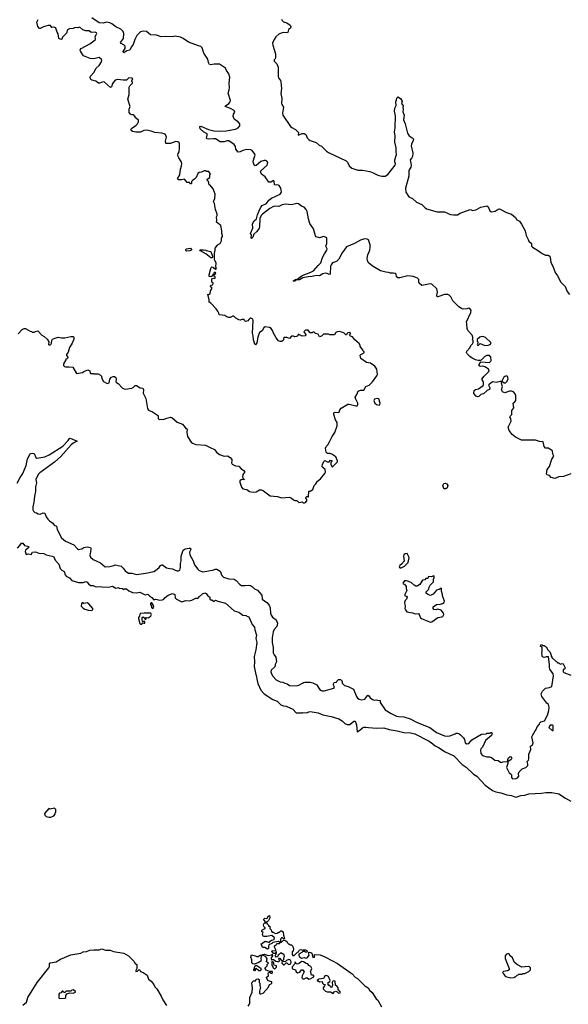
# Model space of a CAD drawing. Extents: x 2206940 to 2356632, y 511582 to 673215.
# Tile 142 of 228: x 2329098 to 2337305, y 559131 to 573864. Entities that reach past the tile are written whole.
import ezdxf

# ---------------------------------------------------------------- set-up
doc = ezdxf.new("R2010")
doc.units = 0

msp = doc.modelspace()

# ---------------------------------------------------------------- linework, layer by layer
at = {"layer": '0CON10XD'}
for points in [[(2333356, 566634), (2333375, 566642), (2333392, 566665), (2333392, 566685), (2333378, 566705), (2333380, 566715), (2333393, 566727), (2333405, 566730), (2333415, 566720), (2333420, 566725), (2333422, 566808), (2333445, 566808), (2333482, 566835), (2333502, 566895), (2333529, 566921), (2333555, 566960), (2333596, 566994), (2333662, 567075), (2333672, 567095), (2333668, 567135), (2333631, 567161), (2333623, 567175), (2333628, 567212), (2333655, 567260), (2333665, 567270), (2333695, 567250), (2333725, 567250), (2333748, 567272), (2333765, 567270), (2333768, 567255), (2333753, 567237), (2333750, 567215), (2333765, 567180), (2333775, 567172), (2333847, 567245), (2333850, 567255), (2333852, 567265), (2333828, 567325), (2333765, 567363), (2333735, 567372), (2333703, 567373), (2333682, 567392), (2333674, 567455), (2333682, 567478), (2333707, 567503), (2333733, 567545), (2333771, 567625), (2333810, 567685), (2333847, 567785), (2333846, 567835), (2333824, 567875), (2333796, 567955), (2333796, 567974), (2333803, 567985), (2333815, 567989), (2333865, 567988), (2333875, 567992), (2333889, 568025), (2333909, 568051), (2334005, 568112), (2334025, 568113), (2334125, 568085), (2334145, 568088), (2334156, 568105), (2334156, 568125), (2334124, 568185), (2334116, 568215), (2334143, 568257), (2334161, 568305), (2334195, 568321), (2334235, 568319), (2334245, 568323), (2334274, 568376), (2334324, 568396), (2334375, 568445), (2334441, 568535), (2334449, 568555), (2334440, 568635), (2334410, 568680), (2334345, 568724), (2334285, 568737), (2334202, 568795), (2334194, 568814), (2334192, 568845), (2334200, 568855), (2334240, 568875), (2334250, 568885), (2334250, 568895), (2334230, 568915), (2334230, 568925), (2334190, 568975), (2334190, 568995), (2334180, 569005), (2334180, 569015), (2334112, 569072), (2334075, 569120), (2334045, 569130), (2334030, 569145), (2334048, 569162), (2334050, 569175), (2334025, 569182), (2334005, 569178), (2333990, 569165), (2333985, 569150), (2333975, 569150), (2333945, 569180), (2333912, 569188), (2333885, 569197), (2333845, 569193), (2333828, 569182), (2333805, 569148), (2333735, 569150), (2333715, 569160), (2333645, 569160), (2333615, 569128), (2333585, 569120), (2333565, 569158), (2333525, 569170), (2333505, 569190), (2333483, 569187), (2333475, 569180), (2333445, 569180), (2333422, 569202), (2333415, 569220), (2333375, 569220), (2333350, 569195), (2333352, 569182), (2333380, 569155), (2333380, 569145), (2333370, 569135), (2333325, 569130), (2333265, 569160), (2333260, 569135), (2333238, 569122), (2333215, 569118), (2333195, 569128), (2333165, 569128), (2333135, 569092), (2333095, 569108), (2333055, 569110), (2333043, 569097), (2333048, 569085), (2333038, 569065), (2333015, 569051), (2332995, 569049), (2332970, 569060), (2332934, 569104), (2332893, 569173), (2332881, 569215), (2332860, 569245), (2332836, 569256), (2332772, 569268), (2332750, 569255), (2332725, 569208), (2332685, 569182), (2332658, 569115), (2332645, 569030), (2332625, 569000), (2332615, 569010), (2332594, 569074), (2332592, 569135), (2332581, 569175), (2332591, 569365), (2332585, 569382), (2332555, 569400), (2332545, 569400), (2332525, 569380), (2332513, 569357), (2332475, 569350), (2332462, 569362), (2332456, 569376), (2332425, 569377), (2332395, 569368), (2332375, 569372), (2332330, 569400), (2332299, 569429), (2332285, 569430), (2332245, 569410), (2332225, 569409), (2332195, 569418), (2332165, 569436), (2332088, 569448), (2332080, 569455), (2332078, 569475), (2332062, 569505), (2332038, 569538), (2331955, 569622), (2331930, 569635), (2331933, 569673), (2331910, 569755), (2331925, 569750), (2331945, 569763), (2331951, 569809), (2331978, 569845), (2331952, 569875), (2331955, 569890), (2331980, 569895), (2331990, 569915), (2331990, 569925), (2331970, 569935), (2331972, 569985), (2331995, 569998), (2332005, 569990), (2332020, 569995), (2332020, 570015), (2332008, 570028), (2332008, 570052), (2332030, 570065), (2332025, 570080), (2332005, 570080), (2331998, 570062), (2331968, 570022), (2331955, 570016), (2331933, 570023), (2331930, 570045), (2331955, 570142), (2331968, 570162), (2331975, 570167), (2331998, 570158), (2332025, 570130), (2332040, 570135), (2332032, 570165), (2332036, 570226), (2332015, 570260), (2332010, 570280), (2332010, 570365), (2332022, 570415), (2332021, 570445), (2332055, 570490), (2332065, 570502), (2332098, 570515), (2332118, 570555), (2332118, 570595), (2332132, 570618), (2332132, 570635), (2332122, 570665), (2332122, 570705), (2332107, 570785), (2332040, 570835), (2332049, 570865), (2332042, 570915), (2332053, 570935), (2332053, 570955), (2332026, 571025), (2332010, 571115), (2331997, 571145), (2332015, 571190), (2332020, 571255), (2331994, 571334), (2331945, 571390), (2331930, 571395), (2331920, 571445), (2331900, 571465), (2331902, 571478), (2331940, 571505), (2331940, 571545), (2331950, 571555), (2331925, 571590), (2331893, 571593), (2331875, 571602), (2331855, 571602), (2331815, 571582), (2331783, 571577), (2331762, 571565), (2331738, 571502), (2331715, 571478), (2331690, 571465), (2331670, 571445), (2331670, 571415), (2331665, 571410), (2331655, 571410), (2331637, 571427), (2331605, 571430), (2331565, 571480), (2331523, 571467), (2331475, 571470), (2331460, 571485), (2331492, 571545), (2331501, 571625), (2331520, 571675), (2331524, 571705), (2331515, 571742), (2331477, 571795), (2331469, 571815), (2331463, 571835), (2331470, 571860), (2331481, 571885), (2331486, 571936), (2331486, 572015), (2331480, 572025), (2331465, 572036), (2331435, 572041), (2331355, 572012), (2331283, 572013), (2331278, 572048), (2331294, 572105), (2331277, 572145), (2331260, 572155), (2331226, 572166), (2331120, 572175), (2331065, 572198), (2330995, 572211), (2330955, 572208), (2330905, 572182), (2330835, 572179), (2330785, 572189), (2330764, 572204), (2330760, 572215), (2330770, 572235), (2330842, 572285), (2330862, 572305), (2330877, 572335), (2330875, 572360), (2330830, 572395), (2330830, 572405), (2330808, 572428), (2330795, 572440), (2330775, 572440), (2330755, 572452), (2330734, 572475), (2330734, 572525), (2330748, 572565), (2330717, 572675), (2330736, 572745), (2330737, 572853), (2330747, 572873), (2330787, 572913), (2330787, 572927), (2330772, 572945), (2330788, 572978), (2330775, 572990), (2330728, 572992), (2330695, 572960), (2330645, 572959), (2330565, 572967), (2330525, 572960), (2330485, 572911), (2330469, 572861), (2330455, 572851), (2330365, 572928), (2330345, 572932), (2330298, 572912), (2330275, 572913), (2330235, 572945), (2330175, 572960), (2330160, 572970), (2330153, 572997), (2330159, 573021), (2330208, 573075), (2330242, 573138), (2330285, 573180), (2330322, 573235), (2330328, 573255), (2330319, 573269), (2330285, 573298), (2330205, 573276), (2330150, 573285), (2330050, 573325), (2330007, 573395), (2330000, 573415), (2330015, 573433), (2330145, 573504), (2330225, 573562), (2330232, 573575), (2330228, 573615), (2330247, 573645), (2330250, 573655), (2330245, 573668), (2330225, 573676), (2330165, 573670), (2330135, 573696), (2330085, 573698), (2330041, 573711), (2329995, 573750), (2329965, 573743), (2329925, 573748), (2329896, 573734), (2329844, 573726), (2329815, 573710), (2329797, 573663), (2329737, 573605), (2329728, 573575), (2329715, 573570), (2329682, 573585), (2329675, 573650), (2329656, 573676), (2329636, 573735), (2329625, 573746), (2329605, 573751), (2329578, 573748), (2329557, 573777), (2329525, 573778), (2329454, 573756), (2329405, 573730), (2329395, 573730), (2329371, 573761), (2329356, 573825), (2329372, 573868)], [(2334713, 570067), (2334685, 570073), (2334645, 570070), (2334615, 570083), (2334575, 570085), (2334495, 570108), (2334385, 570173), (2334320, 570220), (2334300, 570255), (2334295, 570295), (2334306, 570345), (2334335, 570417), (2334343, 570455), (2334341, 570495), (2334315, 570569), (2334295, 570582), (2334255, 570584), (2334195, 570566), (2334105, 570517), (2333988, 570465), (2333924, 570376), (2333871, 570279), (2333835, 570244), (2333778, 570225), (2333756, 570195), (2333748, 570175), (2333743, 570057), (2333727, 570053), (2333696, 570064), (2333667, 570073), (2333635, 570062), (2333585, 570031), (2333532, 570038), (2333475, 570019), (2333415, 570017), (2333335, 569999), (2333285, 569972), (2333238, 569972), (2333215, 569952), (2333195, 569950), (2333190, 569955), (2333225, 569976), (2333242, 569978), (2333325, 570036), (2333454, 570086), (2333493, 570107), (2333562, 570188), (2333604, 570225), (2333630, 570305), (2333658, 570362), (2333694, 570415), (2333696, 570436), (2333679, 570475), (2333691, 570515), (2333694, 570585), (2333690, 570600), (2333675, 570612), (2333645, 570620), (2333585, 570601), (2333534, 570614), (2333521, 570631), (2333493, 570733), (2333439, 570815), (2333418, 570885), (2333397, 570995), (2333385, 571022), (2333355, 571061), (2333315, 571075), (2333267, 571107), (2333245, 571114), (2333165, 571095), (2333075, 571105), (2333024, 571096), (2332975, 571068), (2332925, 571072), (2332897, 571067), (2332842, 571038), (2332728, 570955), (2332711, 570935), (2332692, 570888), (2332685, 570765), (2332678, 570745), (2332645, 570696), (2332602, 570655), (2332585, 570612), (2332565, 570590), (2332560, 570595), (2332563, 570643), (2332551, 570665), (2332584, 570745), (2332578, 570808), (2332604, 570855), (2332640, 570885), (2332655, 570946), (2332678, 571005), (2332703, 571057), (2332725, 571085), (2332790, 571115), (2332827, 571163), (2332866, 571194), (2332996, 571255), (2333014, 571285), (2333004, 571345), (2332979, 571385), (2332955, 571391), (2332935, 571387), (2332911, 571391), (2332905, 571450), (2332896, 571456), (2332855, 571431), (2332823, 571433), (2332770, 571515), (2332715, 571554), (2332708, 571565), (2332702, 571595), (2332798, 571685), (2332808, 571725), (2332796, 571745), (2332775, 571756), (2332755, 571756), (2332705, 571740), (2332635, 571683), (2332615, 571677), (2332595, 571712), (2332589, 571745), (2332610, 571810), (2332618, 571835), (2332614, 571854), (2332575, 571908), (2332557, 571917), (2332495, 571923), (2332435, 571909), (2332395, 571886), (2332364, 571884), (2332333, 571925), (2332326, 571966), (2332308, 571998), (2332225, 572051), (2332199, 572051), (2332155, 572038), (2332095, 572037), (2332025, 572079), (2331995, 572083), (2331926, 572076), (2331900, 572080), (2331892, 572092), (2331902, 572135), (2331900, 572155), (2331848, 572185), (2331795, 572233), (2331790, 572265), (2331805, 572271), (2331922, 572222), (2332001, 572201), (2332105, 572198), (2332185, 572201), (2332325, 572228), (2332365, 572247), (2332389, 572275), (2332390, 572305), (2332365, 572337), (2332311, 572371), (2332290, 572415), (2332298, 572452), (2332315, 572480), (2332308, 572505), (2332252, 572535), (2332169, 572565), (2332174, 572575), (2332225, 572611), (2332244, 572635), (2332251, 572655), (2332215, 572765), (2332233, 572815), (2332236, 572844), (2332232, 572915), (2332240, 573005), (2332226, 573056), (2332190, 573105), (2332175, 573138), (2332085, 573199), (2332005, 573200), (2331955, 573189), (2331936, 573196), (2331923, 573225), (2331914, 573275), (2331852, 573365), (2331825, 573443), (2331805, 573461), (2331771, 573471), (2331625, 573526), (2331545, 573584), (2331505, 573605), (2331425, 573618), (2331385, 573610), (2331275, 573615), (2331215, 573607), (2331145, 573633), (2331055, 573638), (2330997, 573685), (2330945, 573691), (2330905, 573680), (2330851, 573629), (2330821, 573569), (2330796, 573495), (2330764, 573455), (2330745, 573410), (2330700, 573400), (2330655, 573368), (2330648, 573375), (2330647, 573387), (2330676, 573435), (2330676, 573466), (2330661, 573485), (2330615, 573508), (2330608, 573525), (2330651, 573585), (2330656, 573655), (2330644, 573685), (2330610, 573720), (2330535, 573759), (2330474, 573804), (2330445, 573818), (2330398, 573828), (2330345, 573813), (2330285, 573818), (2330175, 573892)], [(2333015, 573870), (2333025, 573850), (2333043, 573833), (2333095, 573818), (2333142, 573782), (2333156, 573755), (2333147, 573735), (2333120, 573715), (2333116, 573685), (2333105, 573667), (2333045, 573671), (2333008, 573662), (2332975, 573646), (2332930, 573610), (2332904, 573566), (2332881, 573515), (2332883, 573485), (2332926, 573355), (2332925, 573300), (2332920, 573280), (2332907, 573265), (2332903, 573245), (2332944, 573204), (2332964, 573154), (2332964, 573014), (2332970, 572995), (2332999, 572955), (2333006, 572935), (2333014, 572835), (2333002, 572758), (2333018, 572685), (2333014, 572615), (2333019, 572595), (2333044, 572555), (2333027, 572465), (2333034, 572436), (2333147, 572267), (2333169, 572249), (2333225, 572222), (2333262, 572182), (2333268, 572175), (2333262, 572135), (2333325, 572161), (2333355, 572160), (2333376, 572145), (2333396, 572095), (2333425, 572071), (2333445, 572057), (2333531, 572025), (2333579, 571985), (2333615, 571970), (2333687, 571897), (2333718, 571875), (2333981, 571751), (2334000, 571730), (2334025, 571678), (2334065, 571642), (2334155, 571610), (2334225, 571611), (2334335, 571590), (2334385, 571573), (2334455, 571540), (2334515, 571521), (2334565, 571523), (2334605, 571549), (2334713, 571685), (2334719, 571705), (2334710, 571735), (2334711, 571765), (2334733, 571845), (2334728, 571888), (2334728, 571945), (2334711, 572031), (2334713, 572125), (2334706, 572185), (2334714, 572245), (2334718, 572425), (2334704, 572494), (2334712, 572538), (2334731, 572579), (2334724, 572635), (2334745, 572700), (2334755, 572708), (2334796, 572686), (2334819, 572645), (2334811, 572611), (2334836, 572575), (2334828, 572552), (2334832, 572525), (2334827, 572485), (2334848, 572435), (2334839, 572365), (2334863, 572305), (2334897, 572165), (2334925, 572125), (2334985, 572086), (2334990, 572075), (2334986, 572055), (2334957, 572003), (2334953, 571975), (2334978, 571865), (2334975, 571815), (2334965, 571799), (2334941, 571765), (2334951, 571715), (2334952, 571675), (2334947, 571655), (2334917, 571605), (2334920, 571525), (2334868, 571345), (2334872, 571285), (2334918, 571215), (2334975, 571188), (2335035, 571135), (2335115, 571098), (2335165, 571047), (2335185, 571035), (2335345, 570990), (2335455, 570988), (2335545, 570951), (2335585, 570942), (2335645, 570946), (2335685, 570967), (2335835, 571022), (2335875, 571010), (2335923, 571017), (2335995, 571057), (2336085, 571077), (2336105, 571066), (2336133, 571005), (2336155, 570991), (2336211, 570999), (2336255, 571031), (2336275, 571034), (2336381, 570981), (2336455, 570952), (2336515, 570904), (2336535, 570867), (2336575, 570848), (2336606, 570805), (2336659, 570705), (2336675, 570634), (2336703, 570573), (2336715, 570552), (2336756, 570515), (2336756, 570475), (2336768, 570458), (2336845, 570416), (2336914, 570365), (2336965, 570342), (2337005, 570341), (2337028, 570325), (2337035, 570305), (2337042, 570235), (2337079, 570161), (2337115, 570072), (2337140, 570040), (2337195, 569935), (2337260, 569870), (2337286, 569796), (2337325, 569750)], [(2331595, 570400), (2331585, 570408), (2331584, 570425), (2331595, 570437), (2331652, 570445), (2331668, 570425), (2331669, 570415), (2331645, 570404), (2331595, 570400)], [(2331975, 570300), (2331955, 570302), (2331883, 570363), (2331800, 570405), (2331792, 570418), (2331845, 570422), (2331880, 570415), (2331888, 570408), (2331955, 570397), (2331980, 570325), (2331975, 570300)], [(2337345, 567067), (2337235, 567027), (2337165, 567026), (2337105, 567000), (2337050, 567015), (2337025, 567042), (2336985, 567052), (2336978, 567065), (2336989, 567135), (2337024, 567176), (2337060, 567290), (2337087, 567335), (2337073, 567365), (2337067, 567415), (2337053, 567423), (2337005, 567451), (2336964, 567454), (2336945, 567480), (2336927, 567547), (2336875, 567554), (2336815, 567574), (2336605, 567572), (2336515, 567618), (2336465, 567659), (2336418, 567715), (2336404, 567765), (2336448, 567855), (2336447, 567895), (2336430, 567915), (2336438, 567935), (2336459, 567955), (2336458, 568015), (2336490, 568055), (2336480, 568125), (2336506, 568144), (2336520, 568165), (2336521, 568235), (2336511, 568265), (2336487, 568297), (2336455, 568306), (2336425, 568304), (2336355, 568279), (2336322, 568295), (2336306, 568325), (2336320, 568375), (2336308, 568425), (2336310, 568450), (2336285, 568450), (2336225, 568436), (2336173, 568447), (2336120, 568405), (2336113, 568393), (2336131, 568355), (2336132, 568345), (2336125, 568331), (2336092, 568318), (2336035, 568266), (2335996, 568254), (2335965, 568228), (2335947, 568223), (2335925, 568230), (2335893, 568273), (2335898, 568315), (2335915, 568332), (2335962, 568338), (2336031, 568389), (2336037, 568405), (2336036, 568446), (2336012, 568485), (2336048, 568532), (2336122, 568605), (2336110, 568635), (2336083, 568655), (2336055, 568672), (2336025, 568679), (2335984, 568674), (2335972, 568685), (2335972, 568705), (2335998, 568742), (2336125, 568737), (2336145, 568752), (2336150, 568765), (2336148, 568815), (2336125, 568837), (2336105, 568841), (2336085, 568837), (2336058, 568822), (2336001, 568769), (2335985, 568762), (2335957, 568763), (2335915, 568772), (2335865, 568800), (2335832, 568822), (2335793, 568865), (2335784, 568885), (2335788, 568905), (2335830, 568955), (2335845, 568990), (2335870, 569015), (2335880, 569035), (2335880, 569065), (2335870, 569075), (2335878, 569092), (2335878, 569115), (2335867, 569145), (2335803, 569215), (2335790, 569245), (2335788, 569315), (2335781, 569345), (2335849, 569485), (2335850, 569515), (2335832, 569542), (2335815, 569549), (2335785, 569536), (2335734, 569534), (2335705, 569541), (2335665, 569566), (2335579, 569659), (2335549, 569715), (2335524, 569744), (2335505, 569754), (2335455, 569752), (2335355, 569716), (2335345, 569719), (2335336, 569735), (2335347, 569785), (2335338, 569835), (2335265, 569906), (2335239, 569911), (2335115, 569887), (2335075, 569920), (2335068, 569935), (2335068, 569975), (2335048, 569995), (2335026, 570006), (2334985, 570021), (2334905, 570029), (2334785, 570001), (2334755, 570002), (2334737, 570015), (2334730, 570055), (2334713, 570067)], [(2329075, 569162), (2329132, 569228), (2329165, 569244), (2329185, 569243), (2329252, 569202), (2329275, 569200), (2329285, 569190), (2329312, 569188), (2329335, 569198), (2329367, 569207), (2329428, 569145), (2329462, 569125), (2329510, 569085), (2329532, 569045), (2329528, 569005), (2329535, 568998), (2329555, 568998), (2329562, 569005), (2329572, 569025), (2329577, 569065), (2329588, 569082), (2329615, 569096), (2329675, 569114), (2329725, 569103), (2329775, 569102), (2329865, 569126), (2329896, 569126), (2329908, 569115), (2329908, 569085), (2329883, 569025), (2329843, 568957), (2329822, 568888), (2329798, 568852), (2329798, 568838), (2329820, 568815), (2329820, 568805), (2329805, 568790), (2329790, 568785), (2329790, 568775), (2329752, 568715), (2329755, 568690), (2329770, 568675), (2329785, 568670), (2329835, 568672), (2329890, 568665), (2329948, 568568), (2330035, 568583), (2330055, 568602), (2330115, 568623), (2330148, 568608), (2330150, 568575), (2330158, 568568), (2330195, 568572), (2330207, 568567), (2330270, 568565), (2330308, 568545), (2330321, 568531), (2330327, 568495), (2330352, 568452), (2330405, 568418), (2330438, 568432), (2330448, 568485), (2330473, 568515), (2330495, 568526), (2330515, 568527), (2330535, 568510), (2330542, 568485), (2330538, 568445), (2330548, 568435), (2330570, 568420), (2330635, 568351), (2330675, 568333), (2330775, 568351), (2330795, 568360), (2330825, 568388), (2330845, 568388), (2330900, 568355), (2330938, 568348), (2330949, 568325), (2330947, 568275), (2330984, 568195), (2331008, 568045), (2331025, 568023), (2331085, 567996), (2331160, 567945), (2331170, 567935), (2331170, 567895), (2331185, 567880), (2331215, 567888), (2331249, 567881), (2331285, 567899), (2331355, 567917), (2331375, 567912), (2331455, 567843), (2331535, 567814), (2331571, 567761), (2331585, 567748), (2331597, 567745), (2331602, 567735), (2331598, 567685), (2331610, 567625), (2331665, 567544), (2331685, 567529), (2331735, 567510), (2331875, 567498), (2331945, 567461), (2332014, 567434), (2332042, 567395), (2332087, 567357), (2332155, 567334), (2332205, 567340), (2332245, 567313), (2332269, 567285), (2332271, 567265), (2332264, 567234), (2332278, 567215), (2332325, 567190), (2332375, 567183), (2332412, 567142), (2332449, 567119), (2332462, 567102), (2332462, 567088), (2332435, 567058), (2332429, 567025), (2332435, 567000), (2332460, 566985), (2332413, 566977), (2332392, 566965), (2332392, 566945), (2332415, 566870), (2332436, 566846), (2332495, 566834), (2332535, 566804), (2332588, 566792), (2332635, 566798), (2332683, 566827), (2332715, 566829), (2332744, 566815), (2332845, 566739), (2332955, 566728), (2333015, 566710), (2333135, 566720), (2333166, 566706), (2333195, 566678), (2333215, 566668), (2333245, 566668), (2333275, 566642), (2333325, 566650), (2333340, 566635), (2333356, 566634)], [(2336055, 568988), (2336105, 568993), (2336138, 569005), (2336150, 569025), (2336147, 569035), (2336065, 569109), (2336025, 569122), (2335995, 569120), (2335980, 569115), (2335942, 569078), (2335940, 569055), (2335950, 569045), (2335950, 569025), (2335940, 569005), (2335945, 568992), (2335960, 568995), (2335985, 569020), (2336055, 568988)], [(2336345, 568428), (2336365, 568430), (2336385, 568448), (2336403, 568485), (2336402, 568515), (2336396, 568526), (2336383, 568533), (2336355, 568527), (2336342, 568515), (2336310, 568455), (2336345, 568428)], [(2334475, 568094), (2334486, 568104), (2334490, 568125), (2334469, 568189), (2334445, 568198), (2334406, 568184), (2334394, 568165), (2334411, 568125), (2334435, 568104), (2334475, 568094)], [(2329060, 566930), (2329104, 567016), (2329146, 567075), (2329193, 567195), (2329216, 567295), (2329254, 567366), (2329265, 567374), (2329285, 567380), (2329314, 567374), (2329337, 567315), (2329355, 567302), (2329475, 567322), (2329540, 567355), (2329744, 567485), (2329821, 567565), (2329843, 567597), (2329855, 567601), (2329957, 567555), (2329895, 567526), (2329866, 567504), (2329715, 567329), (2329619, 567241), (2329399, 567085), (2329375, 567060), (2329340, 566985), (2329349, 566935), (2329332, 566875), (2329336, 566805), (2329319, 566735), (2329311, 566645), (2329294, 566575), (2329292, 566532), (2329305, 566508), (2329322, 566492), (2329350, 566485), (2329375, 566468), (2329405, 566467), (2329447, 566483), (2329475, 566478), (2329494, 566425), (2329520, 566390), (2329544, 566364), (2329592, 566332), (2329615, 566302), (2329648, 566285), (2329660, 566235), (2329725, 566112), (2329785, 566062), (2329908, 566005), (2329964, 565944), (2329975, 565938), (2329995, 565939), (2330025, 565946), (2330055, 565964), (2330105, 565974), (2330155, 565967), (2330163, 565955), (2330164, 565935), (2330146, 565845), (2330155, 565823), (2330195, 565786), (2330306, 565736), (2330377, 565677), (2330445, 565684), (2330505, 565696), (2330526, 565706), (2330615, 565687), (2330646, 565656), (2330673, 565615), (2330725, 565584), (2330775, 565581), (2330845, 565564), (2330985, 565581), (2331105, 565607), (2331129, 565621), (2331185, 565669), (2331205, 565696), (2331225, 565706), (2331235, 565706), (2331295, 565664), (2331345, 565651), (2331385, 565648), (2331423, 565625), (2331455, 565617), (2331475, 565616), (2331492, 565625), (2331504, 565666), (2331504, 565725), (2331514, 565766), (2331513, 565835), (2331544, 565925), (2331575, 565948), (2331632, 565958), (2331655, 565956), (2331658, 565935), (2331637, 565895), (2331644, 565855), (2331691, 565765), (2331714, 565705), (2331765, 565640), (2331784, 565624), (2331835, 565604), (2331983, 565627), (2332025, 565644), (2332045, 565642), (2332095, 565610), (2332124, 565545), (2332145, 565524), (2332225, 565498), (2332305, 565491), (2332334, 565474), (2332389, 565415), (2332415, 565399), (2332464, 565396), (2332525, 565402), (2332548, 565398), (2332578, 565378), (2332608, 565348), (2332657, 565327), (2332684, 565294), (2332718, 565255), (2332725, 565193), (2332793, 565143), (2332829, 565105), (2332846, 565065), (2332850, 564985), (2332860, 564955), (2332880, 564925), (2332934, 564884), (2332952, 564835), (2332946, 564785), (2332905, 564737), (2332888, 564705), (2332874, 564615), (2332873, 564543), (2332892, 564472), (2332888, 564425), (2332892, 564392), (2332905, 564358), (2332929, 564325), (2332940, 564255), (2332921, 564215), (2332915, 564182), (2332861, 564129), (2332856, 564105), (2332864, 564075), (2332885, 564039), (2332934, 563985), (2332994, 563954), (2333035, 563950), (2333065, 563934), (2333097, 563927), (2333135, 563901), (2333235, 563898), (2333275, 563906), (2333326, 563934), (2333345, 563947), (2333365, 563950), (2333445, 563950), (2333485, 563940), (2333543, 563913), (2333572, 563862), (2333595, 563833), (2333624, 563824), (2333654, 563824), (2333795, 563860), (2333808, 563875), (2333792, 563905), (2333792, 563925), (2333804, 563946), (2333835, 563950), (2333840, 563965), (2333865, 563990), (2333895, 563990), (2333920, 563965), (2333920, 563935), (2333955, 563900), (2334010, 563885), (2334090, 563845), (2334137, 563735), (2334152, 563712), (2334175, 563697), (2334215, 563687), (2334261, 563699), (2334305, 563758), (2334319, 563749), (2334343, 563715), (2334375, 563693), (2334405, 563682), (2334435, 563688), (2334455, 563680), (2334488, 563678), (2334490, 563645), (2334565, 563538), (2334653, 563483), (2334735, 563443), (2334765, 563436), (2334845, 563432), (2334937, 563405)], [(2335455, 566842), (2335445, 566849), (2335429, 566895), (2335445, 566924), (2335465, 566930), (2335490, 566920), (2335504, 566895), (2335492, 566858), (2335475, 566844), (2335455, 566842)], [(2329063, 565957), (2329102, 565995), (2329125, 566030), (2329142, 566032), (2329170, 565995), (2329215, 565987), (2329232, 565975), (2329229, 565961), (2329182, 565925), (2329180, 565905), (2329195, 565860), (2329225, 565870), (2329267, 565863), (2329290, 565895), (2329335, 565902), (2329384, 565884), (2329459, 565879), (2329495, 565858), (2329585, 565839), (2329606, 565825), (2329630, 565775), (2329682, 565715), (2329705, 565652), (2329730, 565625), (2329762, 565605), (2329778, 565555), (2329795, 565538), (2329845, 565510), (2329878, 565475), (2329975, 565443), (2330045, 565443), (2330086, 565456), (2330105, 565448), (2330125, 565422), (2330158, 565398), (2330195, 565397), (2330225, 565381), (2330245, 565379), (2330304, 565384), (2330326, 565376), (2330425, 565372), (2330485, 565386), (2330535, 565360), (2330575, 565368), (2330588, 565358), (2330635, 565352), (2330655, 565340), (2330663, 565347), (2330695, 565348), (2330729, 565319), (2330785, 565293), (2330845, 565287), (2330895, 565297), (2330975, 565257), (2331015, 565267), (2331045, 565237), (2331076, 565216), (2331105, 565183), (2331135, 565191), (2331195, 565179), (2331235, 565182), (2331255, 565191), (2331275, 565218), (2331320, 565255), (2331385, 565278), (2331420, 565265), (2331422, 565215), (2331442, 565195), (2331525, 565154), (2331585, 565171), (2331635, 565169), (2331674, 565176), (2331735, 565210), (2331755, 565210), (2331765, 565202), (2331787, 565233), (2331833, 565275), (2331865, 565286), (2331885, 565276), (2331911, 565241), (2331940, 565225), (2331940, 565195), (2331950, 565185), (2331972, 565182), (2332005, 565160), (2332025, 565180), (2332062, 565165), (2332175, 565132), (2332305, 565018), (2332375, 564997), (2332435, 564952), (2332485, 564950), (2332495, 564940), (2332525, 564930), (2332576, 564816), (2332609, 564775), (2332614, 564735), (2332639, 564655), (2332629, 564605), (2332646, 564545), (2332630, 564435), (2332607, 564335), (2332612, 564255), (2332607, 564185), (2332624, 564084), (2332641, 564035), (2332643, 563995), (2332662, 563932), (2332705, 563833), (2332756, 563776), (2332884, 563694), (2332947, 563665), (2333004, 563614), (2333045, 563597), (2333085, 563594), (2333185, 563548), (2333235, 563490), (2333325, 563492), (2333335, 563498), (2333395, 563492), (2333425, 563508), (2333445, 563510), (2333565, 563493), (2333635, 563461), (2333759, 563439), (2333870, 563405), (2333920, 563375), (2333960, 563335), (2333995, 563320), (2334035, 563320), (2334095, 563370), (2334115, 563370), (2334137, 563315), (2334145, 563210), (2334185, 563233), (2334225, 563268), (2334244, 563276), (2334275, 563280), (2334315, 563271), (2334434, 563264), (2334545, 563269), (2334625, 563244), (2334745, 563225), (2334845, 563197), (2334945, 563195), (2335007, 563177), (2335215, 563071), (2335255, 563047), (2335315, 562998), (2335375, 562970), (2335455, 562916), (2335590, 562850), (2335717, 562717), (2335777, 562677), (2335886, 562575), (2335935, 562543), (2336061, 562411), (2336170, 562330), (2336220, 562310), (2336295, 562294), (2336385, 562264), (2336456, 562254), (2336504, 562234), (2336525, 562232), (2336595, 562254), (2336655, 562259), (2336715, 562281), (2336905, 562290), (2336968, 562302), (2337058, 562298), (2337165, 562279), (2337261, 562215), (2337342, 562172)], [(2334785, 565662), (2334805, 565663), (2334852, 565685), (2334908, 565742), (2334924, 565815), (2334892, 565875), (2334865, 565874), (2334843, 565855), (2334840, 565835), (2334848, 565762), (2334812, 565718), (2334784, 565696), (2334774, 565676), (2334785, 565662)], [(2335245, 564851), (2335265, 564854), (2335355, 564917), (2335415, 564927), (2335427, 564935), (2335442, 564965), (2335440, 564985), (2335405, 565028), (2335355, 565042), (2335325, 565034), (2335295, 565040), (2335284, 565055), (2335284, 565076), (2335335, 565112), (2335395, 565118), (2335425, 565128), (2335447, 565145), (2335453, 565165), (2335423, 565245), (2335423, 565265), (2335407, 565315), (2335410, 565355), (2335405, 565360), (2335372, 565338), (2335335, 565328), (2335283, 565267), (2335245, 565248), (2335204, 565264), (2335180, 565285), (2335180, 565305), (2335220, 565345), (2335222, 565375), (2335236, 565404), (2335290, 565455), (2335290, 565495), (2335300, 565505), (2335300, 565535), (2335295, 565540), (2335255, 565528), (2335215, 565530), (2335205, 565500), (2335175, 565500), (2335157, 565483), (2335125, 565478), (2335112, 565465), (2335086, 565414), (2335044, 565386), (2335025, 565387), (2335001, 565401), (2334955, 565442), (2334885, 565467), (2334855, 565468), (2334828, 565435), (2334834, 565424), (2334856, 565416), (2334878, 565385), (2334878, 565355), (2334887, 565325), (2334858, 565265), (2334860, 565245), (2334885, 565240), (2334893, 565225), (2334886, 565195), (2334865, 565172), (2334856, 565144), (2334864, 565085), (2334861, 565055), (2334867, 565035), (2334888, 565005), (2334975, 564990), (2335015, 564974), (2335065, 564978), (2335076, 564965), (2335093, 564915), (2335108, 564905), (2335205, 564862), (2335245, 564851)], [(2330165, 565023), (2330190, 565035), (2330192, 565055), (2330133, 565123), (2330105, 565137), (2330055, 565130), (2330045, 565140), (2330032, 565138), (2330020, 565125), (2330018, 565088), (2330045, 565060), (2330073, 565043), (2330127, 565027), (2330165, 565023)], [(2331095, 565058), (2331103, 565075), (2331095, 565110), (2331076, 565136), (2331065, 565138), (2331055, 565130), (2331054, 565115), (2331067, 565087), (2331068, 565068), (2331078, 565058), (2331095, 565058)], [(2330925, 564820), (2330935, 564840), (2330955, 564832), (2330970, 564835), (2330968, 564858), (2330952, 564858), (2330945, 564850), (2330933, 564863), (2330928, 564885), (2330932, 564918), (2330945, 564930), (2330968, 564908), (2330972, 564892), (2330988, 564892), (2330980, 564905), (2330992, 564918), (2331025, 564912), (2331058, 564942), (2331067, 564965), (2331060, 564985), (2330982, 564982), (2330965, 564990), (2330958, 564982), (2330905, 564980), (2330895, 564970), (2330892, 564938), (2330875, 564920), (2330874, 564904), (2330895, 564830), (2330905, 564820), (2330925, 564820)], [(2334937, 563405), (2335045, 563346), (2335233, 563273), (2335335, 563197), (2335455, 563148), (2335505, 563142), (2335535, 563146), (2335614, 563176), (2335625, 563187), (2335645, 563190), (2335665, 563183), (2335692, 563165), (2335739, 563119), (2335752, 563092), (2335760, 563045), (2335787, 563027), (2335816, 563034), (2335862, 563088), (2336005, 563172), (2336075, 563180), (2336085, 563190), (2336135, 563190), (2336145, 563200), (2336155, 563200), (2336170, 563185), (2336160, 563175), (2336158, 563152), (2336065, 563080), (2336021, 562979), (2335997, 562953), (2335990, 562935), (2335997, 562885), (2336022, 562855), (2336085, 562833), (2336128, 562832), (2336154, 562824), (2336206, 562786), (2336255, 562778), (2336292, 562752), (2336305, 562750), (2336325, 562758), (2336388, 562762), (2336400, 562770), (2336400, 562795), (2336411, 562819), (2336435, 562838), (2336450, 562835), (2336460, 562815), (2336448, 562792), (2336415, 562770), (2336400, 562770), (2336398, 562735), (2336379, 562675), (2336422, 562595), (2336452, 562575), (2336457, 562565), (2336453, 562525), (2336472, 562505), (2336525, 562508), (2336545, 562518), (2336567, 562545), (2336560, 562585), (2336571, 562609), (2336594, 562636), (2336615, 562652), (2336670, 562675), (2336698, 562705), (2336702, 562725), (2336692, 562765), (2336710, 562785), (2336716, 562804), (2336713, 562873), (2336742, 562945), (2336738, 562992), (2336768, 563015), (2336777, 563045), (2336760, 563135), (2336767, 563155), (2336808, 563225), (2336826, 563244), (2336840, 563285), (2336872, 563325), (2336878, 563345), (2336895, 563358), (2336948, 563372), (2336995, 563458), (2337016, 563525), (2337020, 563575), (2337009, 563615), (2336985, 563639), (2336910, 563735), (2336901, 563779), (2336920, 563815), (2336965, 563860), (2337025, 563870), (2337058, 563885), (2337086, 564045), (2337080, 564075), (2337030, 564145), (2337024, 564175), (2337026, 564215), (2337008, 564328), (2336975, 564332), (2336966, 564324), (2336945, 564320), (2336921, 564331), (2336912, 564345), (2336908, 564395), (2336912, 564405), (2336913, 564463), (2336908, 564478), (2336890, 564485), (2336892, 564508), (2336915, 564510), (2336925, 564500), (2336945, 564500), (2336975, 564480), (2336998, 564435), (2337025, 564410), (2337042, 564375), (2337048, 564338), (2337062, 564315), (2337125, 564260), (2337135, 564260), (2337142, 564242), (2337165, 564240), (2337185, 564222), (2337215, 564230), (2337230, 564225), (2337257, 564165), (2337255, 564150), (2337230, 564135), (2337230, 564105), (2337240, 564095), (2337345, 564058)], [(2337075, 563230), (2337080, 563235), (2337078, 563298), (2337065, 563308), (2337032, 563308), (2337012, 563272), (2337065, 563230), (2337075, 563230)], [(2329535, 561930), (2329565, 561932), (2329607, 561953), (2329630, 561975), (2329630, 561995), (2329640, 562005), (2329640, 562045), (2329617, 562067), (2329555, 562052), (2329535, 562060), (2329470, 561985), (2329473, 561963), (2329495, 561940), (2329535, 561930)], [(2332795, 560360), (2332782, 560362), (2332750, 560395), (2332750, 560405), (2332765, 560418), (2332797, 560413), (2332807, 560423), (2332815, 560450), (2332835, 560460), (2332838, 560425), (2332820, 560385), (2332795, 560360)], [(2332805, 559958), (2332765, 559982), (2332732, 559982), (2332712, 560038), (2332725, 560040), (2332765, 560078), (2332775, 560070), (2332795, 560070), (2332832, 560058), (2332844, 560076), (2332865, 560090), (2332905, 560100), (2332910, 560125), (2332872, 560162), (2332795, 560148), (2332755, 560148), (2332742, 560152), (2332733, 560163), (2332732, 560185), (2332740, 560205), (2332722, 560222), (2332720, 560235), (2332735, 560250), (2332770, 560265), (2332770, 560275), (2332750, 560295), (2332743, 560317), (2332750, 560335), (2332765, 560350), (2332795, 560350), (2332800, 560335), (2332820, 560315), (2332822, 560302), (2332835, 560300), (2332850, 560285), (2332840, 560275), (2332840, 560265), (2332860, 560245), (2332863, 560223), (2332875, 560210), (2332892, 560212), (2332925, 560190), (2332947, 560193), (2332975, 560210), (2332985, 560210), (2333005, 560230), (2333015, 560230), (2333038, 560215), (2333042, 560165), (2333060, 560115), (2333045, 560110), (2333028, 560128), (2333012, 560128), (2333010, 560115), (2333000, 560105), (2333000, 560060), (2333015, 560060), (2333045, 560090), (2333065, 560090), (2333075, 560080), (2333088, 560078), (2333100, 560065), (2333100, 560055), (2333125, 560030), (2333135, 560030), (2333145, 560020), (2333165, 560020), (2333178, 560008), (2333192, 559965), (2333187, 559925), (2333172, 559915), (2333172, 559875), (2333185, 559860), (2333205, 559860), (2333255, 559910), (2333270, 559915), (2333282, 559948), (2333305, 559952), (2333335, 559940), (2333345, 559948), (2333375, 559947), (2333395, 559938), (2333400, 559925), (2333395, 559910), (2333375, 559910), (2333365, 559920), (2333335, 559920), (2333320, 559905), (2333275, 559880), (2333272, 559865), (2333285, 559840), (2333315, 559822), (2333355, 559830), (2333385, 559823), (2333405, 559830), (2333428, 559865), (2333420, 559905), (2333428, 559912), (2333455, 559908), (2333470, 559895), (2333485, 559830), (2333508, 559835), (2333510, 559875), (2333595, 559870), (2333665, 559843), (2333775, 559779), (2333852, 559742), (2334072, 559585), (2334118, 559535), (2334152, 559515), (2334260, 559405), (2334313, 559375), (2334333, 559343), (2334369, 559309), (2334431, 559215), (2334457, 559195), (2334512, 559092)], [(2332518, 559102), (2332540, 559145), (2332542, 559235), (2332573, 559315), (2332578, 559375), (2332569, 559445), (2332575, 559462), (2332595, 559480), (2332625, 559480), (2332633, 559507), (2332665, 559512), (2332682, 559502), (2332680, 559455), (2332690, 559445), (2332690, 559405), (2332700, 559385), (2332684, 559326), (2332687, 559295), (2332695, 559287), (2332705, 559287), (2332741, 559299), (2332818, 559385), (2332834, 559426), (2332860, 559435), (2332872, 559448), (2332870, 559465), (2332814, 559484), (2332788, 559525), (2332790, 559535), (2332820, 559555), (2332817, 559595), (2332825, 559608), (2332835, 559610), (2332860, 559595), (2332875, 559593), (2332882, 559615), (2332875, 559622), (2332835, 559620), (2332784, 559644), (2332770, 559665), (2332772, 559678), (2332800, 559705), (2332800, 559725), (2332818, 559748), (2332788, 559768), (2332800, 559815), (2332774, 559844), (2332730, 559865), (2332730, 559875), (2332755, 559882), (2332815, 559862), (2332868, 559872), (2332875, 559880), (2332882, 559855), (2332860, 559825), (2332862, 559802), (2332895, 559802), (2332928, 559778), (2332955, 559772), (2332975, 559772), (2332982, 559778), (2332978, 559808), (2332970, 559815), (2332975, 559820), (2332985, 559820), (2333015, 559788), (2333038, 559792), (2333047, 559803), (2333048, 559825), (2333058, 559845), (2333053, 559873), (2333005, 559900), (2332980, 559875), (2332962, 559868), (2332955, 559840), (2332935, 559838), (2332923, 559853), (2332922, 559865), (2332940, 559895), (2332938, 559918), (2332932, 559918), (2332930, 559905), (2332918, 559892), (2332895, 559890), (2332870, 559925), (2332875, 559938), (2332928, 559932), (2332930, 559945), (2332908, 559985), (2332910, 560005), (2332935, 560022), (2332945, 560040), (2332985, 560040), (2333000, 560060), (2332985, 560060), (2332975, 560070), (2332965, 560070), (2332885, 560058), (2332868, 560042), (2332827, 560023), (2332818, 559995), (2332820, 559965), (2332805, 559958)], [(2329145, 559119), (2329200, 559165), (2329218, 559235), (2329361, 559455), (2329532, 559678), (2329542, 559695), (2329545, 559738), (2329555, 559750), (2329643, 559767), (2329709, 559805), (2329865, 559870), (2330013, 559897), (2330045, 559914), (2330098, 559922), (2330145, 559940), (2330205, 559948), (2330284, 559946), (2330325, 559960), (2330379, 559939), (2330450, 559940), (2330503, 559923), (2330655, 559894), (2330725, 559856), (2330805, 559778), (2330825, 559740), (2330850, 559725), (2330852, 559668), (2330833, 559637), (2330835, 559620), (2330860, 559625), (2330885, 559650), (2330900, 559635), (2330905, 559620), (2330945, 559606), (2331005, 559566), (2331025, 559506), (2331066, 559475), (2331105, 559425), (2331120, 559390), (2331148, 559365), (2331215, 559253), (2331237, 559197), (2331294, 559115)], [(2332605, 559732), (2332585, 559738), (2332571, 559755), (2332570, 559795), (2332554, 559835), (2332565, 559870), (2332625, 559858), (2332645, 559848), (2332665, 559848), (2332693, 559867), (2332718, 559868), (2332708, 559852), (2332707, 559815), (2332712, 559795), (2332705, 559778), (2332665, 559750), (2332605, 559732)], [(2336445, 559528), (2336495, 559530), (2336505, 559540), (2336515, 559540), (2336542, 559568), (2336555, 559570), (2336565, 559580), (2336615, 559580), (2336625, 559590), (2336657, 559593), (2336715, 559620), (2336740, 559645), (2336738, 559675), (2336723, 559693), (2336709, 559699), (2336608, 559688), (2336545, 559720), (2336502, 559755), (2336472, 559825), (2336432, 559862), (2336425, 559880), (2336415, 559887), (2336395, 559887), (2336375, 559877), (2336360, 559855), (2336358, 559815), (2336420, 559665), (2336420, 559645), (2336397, 559633), (2336335, 559620), (2336320, 559605), (2336338, 559588), (2336340, 559575), (2336365, 559548), (2336445, 559528)], [(2332695, 559630), (2332673, 559633), (2332635, 559668), (2332620, 559655), (2332620, 559635), (2332615, 559630), (2332602, 559635), (2332598, 559652), (2332610, 559665), (2332611, 559689), (2332621, 559709), (2332637, 559717), (2332698, 559675), (2332708, 559645), (2332695, 559630)], [(2332915, 559660), (2332940, 559685), (2332937, 559707), (2332907, 559717), (2332898, 559728), (2332900, 559755), (2332870, 559770), (2332868, 559715), (2332895, 559670), (2332915, 559660)], [(2333042, 559722), (2333055, 559722), (2333085, 559750), (2333095, 559750), (2333112, 559732), (2333125, 559727), (2333152, 559735), (2333160, 559765), (2333146, 559796), (2333125, 559802), (2333090, 559785), (2333075, 559770), (2333032, 559768), (2333020, 559755), (2333020, 559745), (2333042, 559722)], [(2333425, 559508), (2333445, 559514), (2333496, 559544), (2333498, 559555), (2333490, 559565), (2333465, 559568), (2333460, 559575), (2333458, 559598), (2333448, 559615), (2333467, 559665), (2333453, 559695), (2333425, 559714), (2333408, 559738), (2333382, 559742), (2333345, 559768), (2333315, 559772), (2333278, 559742), (2333255, 559732), (2333240, 559735), (2333230, 559745), (2333230, 559755), (2333215, 559760), (2333218, 559742), (2333175, 559690), (2333174, 559674), (2333181, 559661), (2333226, 559646), (2333236, 559616), (2333255, 559603), (2333288, 559612), (2333312, 559648), (2333332, 559645), (2333352, 559615), (2333322, 559558), (2333318, 559525), (2333335, 559514), (2333355, 559511), (2333395, 559530), (2333425, 559508)], [(2333785, 559292), (2333804, 559316), (2333825, 559328), (2333848, 559318), (2333868, 559298), (2333890, 559305), (2333898, 559315), (2333862, 559352), (2333860, 559375), (2333848, 559395), (2333822, 559415), (2333815, 559470), (2333805, 559482), (2333784, 559476), (2333773, 559457), (2333778, 559415), (2333768, 559385), (2333755, 559382), (2333740, 559395), (2333735, 559410), (2333722, 559412), (2333710, 559425), (2333710, 559455), (2333735, 559470), (2333740, 559485), (2333718, 559545), (2333697, 559557), (2333668, 559562), (2333645, 559518), (2333573, 559507), (2333550, 559485), (2333550, 559480), (2333565, 559480), (2333585, 559468), (2333625, 559470), (2333630, 559445), (2333642, 559432), (2333668, 559428), (2333660, 559405), (2333638, 559375), (2333638, 559365), (2333675, 559328), (2333695, 559320), (2333745, 559320), (2333785, 559292)], [(2329695, 559218), (2329775, 559224), (2329786, 559235), (2329787, 559265), (2329803, 559287), (2329848, 559302), (2329895, 559300), (2329930, 559315), (2329930, 559325), (2329895, 559348), (2329880, 559345), (2329862, 559328), (2329795, 559330), (2329775, 559310), (2329765, 559310), (2329745, 559328), (2329735, 559328), (2329719, 559301), (2329695, 559296), (2329683, 559285), (2329685, 559230), (2329695, 559218)]]:
    msp.add_lwpolyline(points, dxfattribs=at)

doc.saveas('drawing.dxf')
